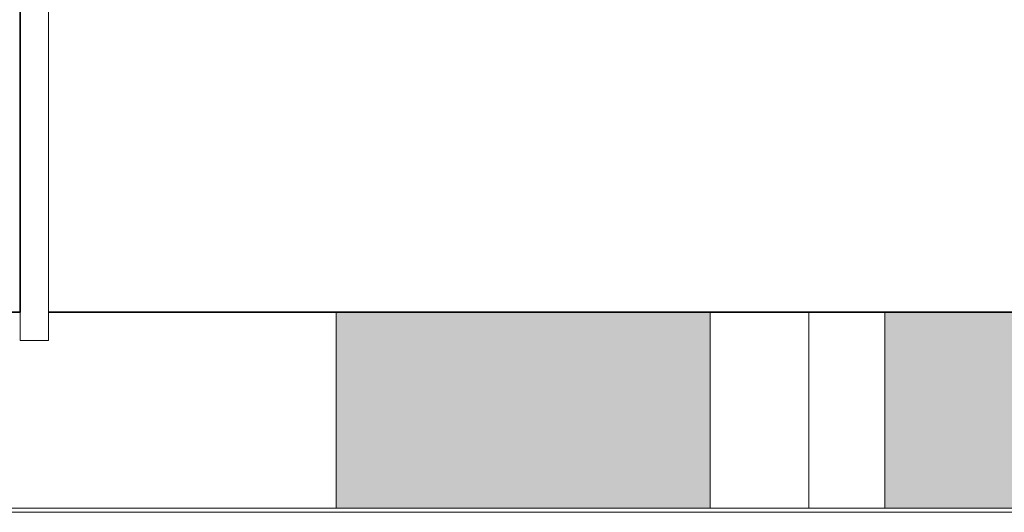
# Model space of a CAD drawing. Header units: millimetres. Extents: x 98865 to 469195, y -12752 to 43452.
# Tile 25 of 98: x 261497 to 268485, y -2270 to 1226. Entities that reach past the tile are written whole.
import ezdxf

# ---------------------------------------------------------------- set-up
doc = ezdxf.new("R2010")
doc.units = ezdxf.units.MM
doc.header["$LTSCALE"] = 0.05
doc.layers.get('0').update_dxf_attribs({"lineweight": 0})

msp = doc.modelspace()

# ---------------------------------------------------------------- hatches: boundary and pattern name
at = {"lineweight": 0}
h = msp.add_hatch(color=251, dxfattribs=at)
h.paths.add_polyline_path([(266398.6, -849.9), (263742.2, -849.9), (263742.2, -2239.9), (266398.6, -2239.9)])
h.paths.add_polyline_path([(316052.1, -2239.9), (317462.4, -2239.9), (317462.4, -849.9), (316052.1, -849.9)])
h.paths.add_polyline_path([(315352.1, -849.9), (308009.1, -849.9), (308009.1, -2239.9), (315352.1, -2239.9)])
h.paths.add_polyline_path([(291776.9, -2239.9), (295514.1, -2239.9), (295514.1, -849.9), (291776.9, -849.9)])
h.paths.add_polyline_path([(299915.8, -2239.9), (307309.1, -2239.9), (307309.1, -849.9), (299915.8, -849.9)])
h.paths.add_polyline_path([(283588.2, -2239.9), (291076.9, -2239.9), (291076.9, -849.9), (283588.2, -849.9)])
h.paths.add_polyline_path([(295705.2, -849.9), (295705.2, -2239.9), (299215.9, -2239.9), (299215.9, -849.9)])
h.paths.add_polyline_path([(275896.3, -2239.9), (282888.2, -2239.9), (282888.2, -849.9), (275896.3, -849.9)])
h.paths.add_polyline_path([(267637.5, -849.9), (267637.5, -2239.9), (274663.7, -2239.9), (274663.7, -849.9)])

# ---------------------------------------------------------------- linework, layer by layer
at = {"lineweight": 35}
msp.add_line((261500.8, 22830), (261500.8, -849.9), dxfattribs=at)
msp.add_line((261700.8, 22830), (261700.8, -849.7))
at = {"color": 250, "lineweight": 0}
for p, q in [((263742.2, -849.9), (263742.2, -2239.9)), ((267637.5, -849.9), (267637.5, -2239.9))]:
    msp.add_line(p, q, dxfattribs=at)
at = {"lineweight": 35}
for points in [[(258951, -849.9), (261500.8, -849.9)], [(261700.8, -849.7), (324383.9, -849.8)]]:
    msp.add_lwpolyline(points, dxfattribs=at)
msp.add_lwpolyline([(261500.8, -849.9), (261500.8, -1049.9), (261700.8, -1049.9), (261700.8, -849.9)])
at = {"color": 250, "lineweight": 0}
for points in [[(266398.6, -2239.9), (266398.6, -849.9)], [(267098.6, -2239.9), (267098.6, -849.9)]]:
    msp.add_lwpolyline(points, dxfattribs=at)
at = {"color": 7, "lineweight": 0}
for points in [[(126573.3, -2239.9), (436414.4, -2239.9)], [(126573.3, -2269.9), (436414.4, -2269.9)]]:
    msp.add_lwpolyline(points, dxfattribs=at)

doc.saveas('drawing.dxf')
